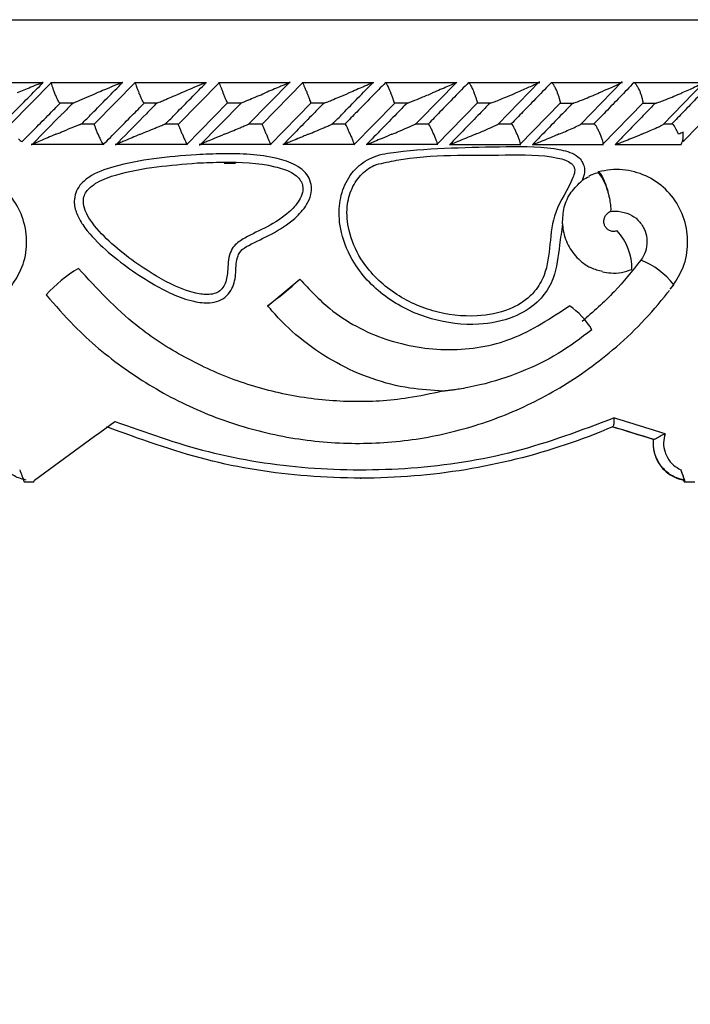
# Model space of a CAD drawing. Header units: millimetres. Extents: x 69 to 135, y 39 to 174.
# Tile 151 of 199: x 96.34 to 97.95, y 120.45 to 122.81. Entities that reach past the tile are written whole.
import ezdxf

# ---------------------------------------------------------------- set-up
doc = ezdxf.new("R2010")
doc.units = ezdxf.units.MM
doc.styles.add('SLDTEXTSTYLE0', font='TXT', dxfattribs={"width": 0.75})
doc.dimstyles.new('SLDDIMSTYLE0', dxfattribs={"dimtxt": 3.5, "dimasz": 3.302, "dimexe": 0, "dimexo": 0.0625, "dimgap": 0.875, "dimtad": 1, "dimdec": 0, "dimlfac": 20, "dimrnd": 1e-09, "dimzin": 12, "dimdsep": 46, "dimtxsty": 'SLDTEXTSTYLE0', "dimsah": 1, "dimcen": 0.09, "dimadec": 0, "dimazin": 3, "dimtfac": 1, "dimtdec": 0, "dimtofl": 0, "dimtmove": 0, "dimatfit": 3, "dimfxl": 0, "dimfrac": 2, "dimtolj": 1, "dimtzin": 12, "dimarcsym": 0})
doc.dimstyles.new('SLDDIMSTYLE1', dxfattribs={"dimtxt": 3.5, "dimasz": 3.302, "dimexe": 0, "dimexo": 0.0625, "dimgap": 0.875, "dimtad": 1, "dimdec": 0, "dimlfac": 20, "dimrnd": 1e-09, "dimzin": 12, "dimdsep": 46, "dimtxsty": 'SLDTEXTSTYLE0', "dimsah": 1, "dimcen": 0.09, "dimadec": 0, "dimazin": 3, "dimtfac": 1, "dimtdec": 0, "dimtmove": 0, "dimatfit": 0, "dimfxl": 0, "dimfrac": 2, "dimtolj": 1, "dimtzin": 12, "dimarcsym": 0})

# ---------------------------------------------------------------- blocks, each defined once
blk = doc.blocks.new('_D')
at = {"color": 7, "linetype": 'Continuous', "lineweight": 18}
for p, q in [((93.4827, 173.872), (135.2794, 173.872)), ((134.2794, 105.8002), (134.2794, 173.872)), ((90.7452, 105.8002), (135.2794, 105.8002))]:
    blk.add_line(p, q, dxfattribs=at)
for points in [[(134.2794, 173.872), (133.7714, 170.57), (134.7874, 170.57)], [(134.2794, 105.8002), (134.7874, 109.1022), (133.7714, 109.1022)]]:
    blk.add_solid(points, dxfattribs=at)
at = {"color": 7, "linetype": 'Continuous', "lineweight": 18, "insert": (129.7677, 135.8804), "char_height": 3.5, "attachment_point": 1, "rotation": 90, "style": 'SLDTEXTSTYLE0'}
blk.add_mtext('1361', dxfattribs=at)
blk = doc.blocks.new('_D_1')
at = {"color": 7, "linetype": 'Continuous', "lineweight": 18}
for p, q in [((92.2732, 128.1922), (124.4905, 128.1922)), ((123.4905, 128.1922), (123.4905, 105.8002)), ((90.7452, 105.8002), (124.4905, 105.8002))]:
    blk.add_line(p, q, dxfattribs=at)
for points in [[(123.4905, 128.1922), (122.9825, 124.8902), (123.9985, 124.8902)], [(123.4905, 105.8002), (123.9985, 109.1022), (122.9825, 109.1022)]]:
    blk.add_solid(points, dxfattribs=at)
at = {"color": 7, "linetype": 'Continuous', "lineweight": 18, "insert": (118.9788, 114.9028), "char_height": 3.5, "attachment_point": 1, "rotation": 90, "style": 'SLDTEXTSTYLE0'}
blk.add_mtext('448', dxfattribs=at)

msp = doc.modelspace()

# ---------------------------------------------------------------- linework, layer by layer
at = {"color": 1, "linetype": 'Continuous', "lineweight": 25}
msp.add_line((92.30313, 122.81225), (98.7069, 122.81225), dxfattribs=at)
at = {"color": 7, "linetype": 'Continuous', "lineweight": 25}
for p, q in [((96.39932, 122.66057), (96.22668, 122.66057)), ((96.41938, 122.66156), (96.32044, 122.56148)), ((96.59014, 122.66083), (96.41708, 122.66083)), ((96.62062, 122.6623), (96.52228, 122.56255)), ((96.79139, 122.66082), (96.61862, 122.66082)), ((96.82194, 122.66172), (96.72347, 122.56156)), ((96.99207, 122.66081), (96.81964, 122.66081)), ((96.89196, 122.56198), (96.9915, 122.66336)), ((97.02241, 122.66176), (96.92422, 122.56162)), ((97.19217, 122.66078), (97.02016, 122.66078)), ((97.39172, 122.66073), (97.22018, 122.66073)), ((97.30227, 122.57166), (97.39126, 122.66279)), ((97.59073, 122.66068), (97.4197, 122.66068)), ((97.4905, 122.56149), (97.59002, 122.66369)), ((97.78914, 122.66062), (97.61874, 122.66062)), ((97.68897, 122.5614), (97.78842, 122.66381)), ((97.98697, 122.66057), (97.81727, 122.66057)), ((97.88677, 122.56119), (97.98225, 122.65979)), ((96.43815, 122.61283), (96.47218, 122.61283)), ((96.63994, 122.61277), (96.67329, 122.61277)), ((96.74274, 122.51257), (96.84124, 122.61275)), ((96.87387, 122.61238), (96.77409, 122.51076)), ((96.84111, 122.61271), (96.87407, 122.61271)), ((96.94355, 122.51259), (97.04179, 122.61279)), ((97.04169, 122.61265), (97.07435, 122.61265)), ((97.14417, 122.51192), (97.24173, 122.61169)), ((97.24168, 122.61259), (97.2742, 122.61259)), ((97.34346, 122.51266), (97.4412, 122.61288)), ((97.44107, 122.61255), (97.47335, 122.61255)), ((97.54257, 122.51271), (97.64006, 122.61296)), ((97.63986, 122.61252), (97.67211, 122.61252)), ((97.74111, 122.51277), (97.83835, 122.61305)), ((97.83807, 122.6125), (97.87036, 122.6125)), ((97.9358, 122.52117), (98.02505, 122.61359)), ((96.43952, 122.58078), (96.37105, 122.51142)), ((96.52237, 122.56172), (96.48936, 122.56172)), ((96.72365, 122.5617), (96.69089, 122.5617)), ((96.92442, 122.56168), (96.89186, 122.56168)), ((97.12469, 122.56163), (97.09211, 122.56163)), ((97.32448, 122.56158), (97.2918, 122.56158)), ((97.29332, 122.5625), (97.30227, 122.57166)), ((97.52377, 122.56152), (97.49083, 122.56152)), ((97.72256, 122.56146), (97.68942, 122.56146)), ((97.90968, 122.5614), (97.88749, 122.5614)), ((96.37052, 122.51366), (96.54367, 122.51366)), ((96.54285, 122.51281), (96.54319, 122.51259)), ((96.57224, 122.5136), (96.74511, 122.5136)), ((96.57974, 122.51877), (96.57253, 122.51145)), ((96.77343, 122.51354), (96.94595, 122.51354)), ((96.97408, 122.51349), (97.14619, 122.51349)), ((97.17421, 122.51345), (97.34584, 122.51345)), ((97.37382, 122.51342), (97.5449, 122.51342)), ((97.57292, 122.5134), (97.74337, 122.5134)), ((97.77156, 122.5134), (97.93014, 122.5134)), ((96.83355, 122.4682), (96.86091, 122.46804)), ((97.73127, 122.44725), (97.72967, 122.44672)), ((97.90309, 122.16629), (97.91199, 122.17682)), ((97.91057, 122.17498), (97.91199, 122.17682)), ((97.8638, 121.80591), (97.86274, 121.80591)), ((97.8638, 121.80591), (97.86406, 121.80587)), ((97.15972, 121.71302), (97.16097, 121.71302)), ((96.3537, 121.70425), (96.37681, 121.70425)), ((96.37681, 121.70425), (96.37815, 121.70862)), ((97.93723, 121.70425), (97.93561, 121.70862)), ((97.93684, 121.70862), (97.93561, 121.70862)), ((97.93723, 121.70425), (97.93975, 121.70425)), ((97.93975, 121.70425), (97.96237, 121.70425))]:
    msp.add_line(p, q, dxfattribs=at)
at = {"color": 7, "linetype": 'Continuous', "lineweight": 25, "flags": 128}
for points in [[(97.9337, 122.52538), (97.93405, 122.52485), (97.93481, 122.52359), (97.93536, 122.52251), (97.9357, 122.5216), (97.93583, 122.52088), (97.93574, 122.52036), (97.93543, 122.52005), (97.93491, 122.51994)], [(97.72967, 122.44672), (97.73181, 122.44581), (97.7319, 122.44575)]]:
    msp.add_lwpolyline(points, dxfattribs=at)
at = {"color": 7, "linetype": 'Continuous', "lineweight": 25}
for centre, radius, start, end in [((97.88418, 122.53482), 0.0507, 335.00383, 8.48131), ((96.363, 122.54831), 0.03174, 224.00102, 243.3348), ((97.68051, 122.21676), 0.13097, 358.58514, 42.99833), ((96.66387, 121.91664), 0.34939, 121.05557, 137.48848), ((95.98973, 123.35866), 1.55471, 307.58593, 311.262), ((96.4065, 122.15308), 0.000385, 241.94539, 274.6226), ((96.93762, 122.12718), 0.000664, 284.73695, 307.36677), ((97.55355, 121.97079), 0.18959, 31.1557, 55.26301)]:
    msp.add_arc(centre, radius, start, end, dxfattribs=at)
at = {"color": 1, "linetype": 'Continuous', "lineweight": 25}
for centre, radius, start, end in [((97.62328, 122.3646), 0.13558, 14.77869, 36.7633), ((97.76456, 122.0623), 0.18668, 37.84009, 68.43502)]:
    msp.add_arc(centre, radius, start, end, dxfattribs=at)
at = {"color": 7, "linetype": 'Continuous', "lineweight": 25}
for centre, major_axis, ratio, start_param, end_param in [((96.87813, 122.15826), (4.57483, 3.75537), 0.0105383, 4.7167789, 4.7336734), ((96.87813, 122.04168), (4.57494, -1.38074), 0.0172108, 1.3526409, 1.3801978), ((96.87813, 122.28325), (4.57391, 3.36119), 0.0296727, 4.5810843, 4.6233878), ((96.87813, 122.02078), (4.53494, -1.37468), 0.0172736, 1.3571761, 1.379393), ((96.87233, 122.02255), (4.55494, -1.38074), 0.0172736, 1.3565511, 1.3786998), ((96.87813, 123.79962), (-4.42933, 12.23393), 0.0936153, 1.7065399, 1.7089399), ((96.87813, 123.79962), (-4.56819, 12.2406), 0.0203795, 4.5327592, 4.5351591)]:
    msp.add_ellipse(centre, major_axis=major_axis, ratio=ratio, start_param=start_param, end_param=end_param, dxfattribs=at)
for points, knots in [([(96.30143, 122.56259), (96.30955, 122.57083), (96.34208, 122.60387), (96.3747, 122.63687), (96.39917, 122.66163)], [0, 0, 0, 0, 0.2495602, 1, 1, 1, 1]), ([(96.39917, 122.66163), (96.39913, 122.66163), (96.39895, 122.66163), (96.39782, 122.66131), (96.39446, 122.66012), (96.38506, 122.65653), (96.3705, 122.65068), (96.353, 122.64351), (96.34207, 122.63897), (96.33659, 122.63667), (96.3365, 122.63663)], [0, 0, 0, 0, 0.0165139, 0.0607598, 0.1238671, 0.2335, 0.524915, 0.7588882, 0.9964271, 1, 1, 1, 1]), ([(96.41852, 122.66064), (96.41857, 122.66007), (96.41868, 122.65874), (96.4201, 122.65389), (96.42252, 122.64693), (96.42492, 122.64078), (96.42634, 122.63734), (96.42659, 122.63671), (96.42663, 122.63663)], [0, 0, 0, 0, 0.1774096, 0.409137, 0.6749749, 0.940996, 0.9922609, 1, 1, 1, 1]), ([(96.49181, 122.56259), (96.4999, 122.57079), (96.53248, 122.60378), (96.56508, 122.63681), (96.58958, 122.66163)], [0, 0, 0, 0, 0.24834951, 1, 1, 1, 1]), ([(96.58958, 122.66163), (96.58944, 122.66161), (96.58926, 122.66158), (96.58815, 122.6612), (96.58525, 122.66012), (96.57882, 122.65759), (96.56553, 122.65222), (96.54831, 122.64514), (96.53407, 122.63921), (96.528, 122.63667), (96.52792, 122.63663)], [0, 0, 0, 0, 0.043997, 0.0565459, 0.1182167, 0.2485834, 0.3779219, 0.7339273, 0.9964241, 1, 1, 1, 1]), ([(96.62008, 122.66059), (96.62009, 122.66049), (96.62012, 122.65998), (96.62121, 122.65672), (96.62332, 122.65092), (96.62609, 122.64386), (96.62815, 122.63883), (96.62904, 122.63671), (96.62907, 122.63663)], [0, 0, 0, 0, 0.0598144, 0.2870166, 0.5251589, 0.7996419, 0.9922761, 1, 1, 1, 1]), ([(96.69308, 122.56259), (96.70119, 122.57083), (96.73368, 122.60383), (96.76617, 122.63685), (96.79055, 122.66163)], [0, 0, 0, 0, 0.2496639, 1, 1, 1, 1]), ([(96.79055, 122.66163), (96.7905, 122.66162), (96.79039, 122.6616), (96.78933, 122.66119), (96.78632, 122.65999), (96.7803, 122.65753), (96.76743, 122.65222), (96.75044, 122.64515), (96.73619, 122.6392), (96.73017, 122.63667), (96.73008, 122.63663)], [0, 0, 0, 0, 0.033615, 0.0647217, 0.1259401, 0.2511342, 0.375464, 0.7356204, 0.9964165, 1, 1, 1, 1]), ([(96.82109, 122.66062), (96.82131, 122.66005), (96.82182, 122.65872), (96.82379, 122.65388), (96.82666, 122.64692), (96.82922, 122.64077), (96.83067, 122.63734), (96.83092, 122.63671), (96.83096, 122.63663)], [0, 0, 0, 0, 0.1755573, 0.407614, 0.6742358, 0.9410972, 0.9922796, 1, 1, 1, 1]), ([(96.99095, 122.66163), (96.99094, 122.66163), (96.99094, 122.66162), (96.98993, 122.66118), (96.98581, 122.65942), (96.9777, 122.65599), (96.95934, 122.64825), (96.94376, 122.64171), (96.93178, 122.63667), (96.9317, 122.63663)], [0, 0, 0, 0, 0.0233426, 0.0734366, 0.1346954, 0.3255393, 0.4727879, 0.9964159, 1, 1, 1, 1]), ([(97.02162, 122.66058), (97.02192, 122.66002), (97.02262, 122.6587), (97.02484, 122.65388), (97.02792, 122.64692), (97.03055, 122.64077), (97.032, 122.63734), (97.03226, 122.63671), (97.0323, 122.63663)], [0, 0, 0, 0, 0.1729465, 0.4057042, 0.6732125, 0.9409645, 0.9922478, 1, 1, 1, 1]), ([(97.09386, 122.56259), (97.10198, 122.57088), (97.13429, 122.60389), (97.16658, 122.6369), (97.19076, 122.66163)], [0, 0, 0, 0, 0.2510706, 1, 1, 1, 1]), ([(97.22068, 122.66163), (97.20927, 122.64996), (97.18623, 122.62639), (97.15394, 122.59337), (97.13306, 122.57203), (97.12382, 122.56259)], [0, 0, 0, 0, 0.353558, 0.7141009, 1, 1, 1, 1]), ([(97.19076, 122.66163), (97.19078, 122.66163), (97.19085, 122.66164), (97.19056, 122.66146), (97.18912, 122.66077), (97.18486, 122.65886), (97.17756, 122.65568), (97.16013, 122.64819), (97.14478, 122.64169), (97.13284, 122.63667), (97.13276, 122.63663)], [0, 0, 0, 0, 0.0130663, 0.0440488, 0.1002185, 0.1663685, 0.3297297, 0.4739287, 0.9964105, 1, 1, 1, 1]), ([(97.22068, 122.66163), (97.2207, 122.66163), (97.22093, 122.66161), (97.22178, 122.66058), (97.22388, 122.65683), (97.22682, 122.65087), (97.23001, 122.64386), (97.23216, 122.63883), (97.23305, 122.63671), (97.23308, 122.63663)], [0, 0, 0, 0, 0.0167865, 0.2071081, 0.3985493, 0.599346, 0.8310496, 0.9935, 1, 1, 1, 1]), ([(97.41989, 122.66163), (97.40852, 122.64997), (97.38556, 122.62641), (97.35335, 122.5934), (97.33251, 122.57205), (97.32328, 122.56259)], [0, 0, 0, 0, 0.3533426, 0.7136752, 1, 1, 1, 1]), ([(97.39, 122.66163), (97.39, 122.66163), (97.39016, 122.66165), (97.39, 122.66146), (97.38803, 122.66045), (97.38166, 122.65748), (97.36913, 122.65196), (97.35198, 122.64456), (97.33966, 122.63933), (97.33336, 122.63667), (97.33327, 122.63663)], [0, 0, 0, 0, 0.0028398, 0.0509787, 0.1103326, 0.2078129, 0.4531762, 0.7216423, 0.9964138, 1, 1, 1, 1]), ([(97.41989, 122.66163), (97.41992, 122.66163), (97.42027, 122.66161), (97.42135, 122.66059), (97.42375, 122.65683), (97.42693, 122.65088), (97.43023, 122.64386), (97.43241, 122.63883), (97.43329, 122.63671), (97.43333, 122.63663)], [0, 0, 0, 0, 0.0166446, 0.2070248, 0.3985374, 0.5993681, 0.8310259, 0.9934875, 1, 1, 1, 1]), ([(97.61859, 122.66163), (97.60728, 122.65), (97.58442, 122.6265), (97.5523, 122.59348), (97.53148, 122.57209), (97.52223, 122.56259)], [0, 0, 0, 0, 0.352473, 0.7122416, 1, 1, 1, 1]), ([(97.58865, 122.66163), (97.58875, 122.66161), (97.58895, 122.66157), (97.58791, 122.66091), (97.58444, 122.65913), (97.57265, 122.65365), (97.55457, 122.64573), (97.53925, 122.63918), (97.53332, 122.63667), (97.53324, 122.63663)], [0, 0, 0, 0, 0.03884875, 0.08482394, 0.16293997, 0.31269762, 0.73690923, 0.99641843, 1, 1, 1, 1]), ([(97.61859, 122.66163), (97.61889, 122.66154), (97.61967, 122.66131), (97.62173, 122.6589), (97.62484, 122.65394), (97.62851, 122.64691), (97.63129, 122.64078), (97.63273, 122.63734), (97.63299, 122.63671), (97.63302, 122.63663)], [0, 0, 0, 0, 0.1155648, 0.3057806, 0.5012291, 0.7256842, 0.9503462, 0.9934871, 1, 1, 1, 1]), ([(97.81677, 122.66163), (97.80552, 122.65003), (97.78279, 122.62659), (97.75075, 122.59358), (97.72995, 122.57216), (97.72066, 122.56259)], [0, 0, 0, 0, 0.3515745, 0.7104391, 1, 1, 1, 1]), ([(97.78672, 122.66163), (97.78684, 122.66162), (97.78713, 122.66161), (97.78664, 122.66113), (97.78413, 122.65969), (97.77512, 122.65525), (97.75736, 122.64726), (97.74125, 122.64028), (97.73274, 122.63667), (97.73266, 122.63663)], [0, 0, 0, 0, 0.0273996, 0.0721364, 0.141884, 0.2690854, 0.6203369, 0.9964107, 1, 1, 1, 1]), ([(97.81677, 122.66163), (97.81714, 122.66155), (97.81809, 122.66131), (97.82042, 122.6589), (97.82378, 122.65395), (97.82762, 122.64691), (97.83043, 122.64078), (97.83187, 122.63734), (97.83213, 122.63671), (97.83216, 122.63663)], [0, 0, 0, 0, 0.1153341, 0.3056695, 0.5012679, 0.7256572, 0.9502374, 0.9934807, 1, 1, 1, 1]), ([(98.00326, 122.66163), (97.99209, 122.65003), (97.96942, 122.62649), (97.93751, 122.59347), (97.91675, 122.57207), (97.90756, 122.56259)], [0, 0, 0, 0, 0.3511484, 0.7127287, 1, 1, 1, 1]), ([(97.98218, 122.65985), (97.98102, 122.65921), (97.97605, 122.65648), (97.96341, 122.65064), (97.9475, 122.64352), (97.93698, 122.63897), (97.9316, 122.63667), (97.93152, 122.63663)], [0, 0, 0, 0, 0.1030353, 0.444049, 0.717842, 0.9958196, 1, 1, 1, 1]), ([(96.43816, 122.61301), (96.43781, 122.61348), (96.43689, 122.61472), (96.4344, 122.6194), (96.43106, 122.62634), (96.42836, 122.63249), (96.42692, 122.63593), (96.42666, 122.63655), (96.42663, 122.63663)], [0, 0, 0, 0, 0.1489443, 0.3888494, 0.663887, 0.9391433, 0.9920032, 1, 1, 1, 1]), ([(96.47218, 122.61276), (96.47279, 122.61305), (96.47523, 122.61421), (96.48576, 122.61883), (96.5038, 122.62654), (96.51968, 122.6332), (96.52784, 122.6366), (96.52792, 122.63663)], [0, 0, 0, 0, 0.0550157, 0.2192197, 0.599092, 0.9959846, 1, 1, 1, 1]), ([(96.63994, 122.61294), (96.63964, 122.61343), (96.63889, 122.61469), (96.63662, 122.6194), (96.63346, 122.62634), (96.63081, 122.63249), (96.62937, 122.63593), (96.62911, 122.63655), (96.62907, 122.63663)], [0, 0, 0, 0, 0.154402, 0.3926208, 0.6660643, 0.9396755, 0.9920647, 1, 1, 1, 1]), ([(96.67123, 122.61163), (96.67128, 122.61167), (96.6714, 122.61177), (96.6735, 122.61273), (96.67911, 122.61517), (96.69592, 122.62234), (96.71426, 122.63003), (96.7282, 122.63585), (96.73, 122.6366), (96.73008, 122.63663)], [0, 0, 0, 0, 0.0427718, 0.1003858, 0.1938215, 0.3860624, 0.920543, 0.9964059, 1, 1, 1, 1]), ([(96.84111, 122.61287), (96.84088, 122.61338), (96.8403, 122.61466), (96.83825, 122.6194), (96.83529, 122.62634), (96.8327, 122.6325), (96.83125, 122.63593), (96.83099, 122.63655), (96.83096, 122.63663)], [0, 0, 0, 0, 0.1597158, 0.3963056, 0.6681506, 0.9401445, 0.9921234, 1, 1, 1, 1]), ([(96.87184, 122.61163), (96.87194, 122.61167), (96.87217, 122.61177), (96.87446, 122.61273), (96.88033, 122.61518), (96.89752, 122.62237), (96.91593, 122.63005), (96.92983, 122.63585), (96.93161, 122.6366), (96.9317, 122.63663)], [0, 0, 0, 0, 0.0429612, 0.1007609, 0.1945207, 0.3871967, 0.9215837, 0.9964002, 1, 1, 1, 1]), ([(97.04169, 122.6128), (97.04153, 122.61333), (97.04113, 122.61462), (97.03932, 122.6194), (97.03656, 122.62635), (97.03403, 122.6325), (97.03259, 122.63593), (97.03233, 122.63655), (97.0323, 122.63663)], [0, 0, 0, 0, 0.1648329, 0.3999714, 0.6701773, 0.9405617, 0.9921719, 1, 1, 1, 1]), ([(97.07194, 122.61163), (97.07208, 122.61167), (97.07242, 122.61177), (97.07489, 122.61273), (97.08097, 122.61517), (97.0927, 122.61998), (97.11067, 122.62741), (97.12471, 122.63326), (97.13268, 122.6366), (97.13276, 122.63663)], [0, 0, 0, 0, 0.042751, 0.1004727, 0.1939515, 0.3857739, 0.6486547, 0.9964085, 1, 1, 1, 1]), ([(97.24167, 122.61273), (97.24159, 122.61328), (97.24138, 122.61459), (97.23982, 122.6194), (97.23727, 122.62635), (97.23481, 122.6325), (97.23338, 122.63593), (97.23312, 122.63655), (97.23308, 122.63663)], [0, 0, 0, 0, 0.1698547, 0.4035822, 0.672139, 0.9409296, 0.9922153, 1, 1, 1, 1]), ([(97.2742, 122.61252), (97.27508, 122.61285), (97.27812, 122.61399), (97.28926, 122.61842), (97.30821, 122.62617), (97.32446, 122.63293), (97.33319, 122.6366), (97.33327, 122.63663)], [0, 0, 0, 0, 0.06335996, 0.21876337, 0.57403739, 0.99603808, 1, 1, 1, 1]), ([(97.44103, 122.61304), (97.44102, 122.61351), (97.441, 122.61474), (97.43974, 122.61941), (97.43742, 122.62634), (97.43503, 122.6325), (97.43362, 122.63593), (97.43336, 122.63655), (97.43333, 122.63663)], [0, 0, 0, 0, 0.1466898, 0.3869718, 0.6630057, 0.9392452, 0.9919979, 1, 1, 1, 1]), ([(97.47336, 122.61245), (97.4735, 122.6125), (97.47487, 122.61295), (97.48095, 122.61526), (97.49277, 122.61991), (97.51119, 122.62741), (97.52523, 122.63325), (97.53316, 122.6366), (97.53324, 122.63663)], [0, 0, 0, 0, 0.0118299, 0.1141815, 0.324282, 0.6128345, 0.9960501, 1, 1, 1, 1]), ([(97.63988, 122.61312), (97.63993, 122.61357), (97.64009, 122.61478), (97.63909, 122.61941), (97.637, 122.62634), (97.6347, 122.63249), (97.63331, 122.63593), (97.63305, 122.63655), (97.63302, 122.63663)], [0, 0, 0, 0, 0.1402806, 0.3824231, 0.6604887, 0.9387083, 0.9919292, 1, 1, 1, 1]), ([(97.66918, 122.61163), (97.66947, 122.61168), (97.67013, 122.61177), (97.67317, 122.61274), (97.68, 122.61521), (97.69862, 122.62245), (97.71725, 122.63015), (97.73097, 122.63591), (97.73258, 122.6366), (97.73266, 122.63663)], [0, 0, 0, 0, 0.0432828, 0.1010216, 0.1950062, 0.3888587, 0.9279878, 0.9964144, 1, 1, 1, 1]), ([(97.83816, 122.61322), (97.83828, 122.61364), (97.8386, 122.61483), (97.83787, 122.61941), (97.83602, 122.62633), (97.83381, 122.63249), (97.83245, 122.63593), (97.83219, 122.63655), (97.83216, 122.63663)], [0, 0, 0, 0, 0.1323355, 0.3768712, 0.6573481, 0.9380151, 0.9918446, 1, 1, 1, 1]), ([(97.86723, 122.61163), (97.86756, 122.61167), (97.86832, 122.61177), (97.8715, 122.61273), (97.87849, 122.61517), (97.8973, 122.62238), (97.916, 122.63005), (97.92973, 122.63587), (97.93144, 122.6366), (97.93152, 122.63663)], [0, 0, 0, 0, 0.0427935, 0.1000637, 0.1932379, 0.385511, 0.9231068, 0.996408, 1, 1, 1, 1]), ([(96.34875, 122.51994), (96.36044, 122.53175), (96.38393, 122.55549), (96.41416, 122.58606), (96.43271, 122.60482), (96.43944, 122.61163)], [0, 0, 0, 0, 0.3866251, 0.7772696, 1, 1, 1, 1]), ([(96.4701, 122.61163), (96.46195, 122.60338), (96.4518, 122.59309), (96.44165, 122.58281), (96.43964, 122.58077)], [0, 0, 0, 0, 0.8016329, 1, 1, 1, 1]), ([(96.54319, 122.51259), (96.55464, 122.5242), (96.57779, 122.54765), (96.61035, 122.58067), (96.63145, 122.60208), (96.64086, 122.61163)], [0, 0, 0, 0, 0.35178895, 0.71086823, 1, 1, 1, 1]), ([(96.67123, 122.61163), (96.66308, 122.60336), (96.63261, 122.5724), (96.60213, 122.54146), (96.5798, 122.51878)], [0, 0, 0, 0, 0.2671609, 1, 1, 1, 1]), ([(97.07194, 122.61163), (97.06382, 122.60334), (97.03149, 122.57033), (96.99913, 122.53731), (96.9749, 122.51259)], [0, 0, 0, 0, 0.2511589, 1, 1, 1, 1]), ([(97.27153, 122.61163), (97.26344, 122.60335), (97.23119, 122.57034), (97.19891, 122.53732), (97.17473, 122.51259)], [0, 0, 0, 0, 0.2510097, 1, 1, 1, 1]), ([(97.47061, 122.61163), (97.46256, 122.60337), (97.43041, 122.57037), (97.3982, 122.53735), (97.37405, 122.51259)], [0, 0, 0, 0, 0.2502483, 1, 1, 1, 1]), ([(97.66918, 122.61163), (97.66118, 122.6034), (97.62912, 122.57041), (97.59698, 122.53738), (97.57286, 122.51259)], [0, 0, 0, 0, 0.2493384, 1, 1, 1, 1]), ([(97.86723, 122.61163), (97.8593, 122.60345), (97.82732, 122.57046), (97.79526, 122.53743), (97.77116, 122.51259)], [0, 0, 0, 0, 0.2479533, 1, 1, 1, 1]), ([(96.42961, 122.53759), (96.42969, 122.53763), (96.43571, 122.54012), (96.45007, 122.54608), (96.46751, 122.5532), (96.48077, 122.55849), (96.48679, 122.56086), (96.48894, 122.56163), (96.48936, 122.56178)], [0, 0, 0, 0, 0.0039279, 0.28947, 0.6885695, 0.8270378, 0.9665321, 1, 1, 1, 1]), ([(96.53089, 122.53759), (96.53086, 122.53767), (96.52959, 122.54073), (96.52713, 122.54684), (96.52428, 122.55455), (96.52257, 122.55982), (96.52243, 122.56103), (96.52237, 122.56148)], [0, 0, 0, 0, 0.0077322, 0.2891322, 0.5709448, 0.840305, 1, 1, 1, 1]), ([(96.63204, 122.53759), (96.63212, 122.53762), (96.64407, 122.54262), (96.6598, 122.54912), (96.67864, 122.55685), (96.68716, 122.56032), (96.69165, 122.56209), (96.69286, 122.56254), (96.69302, 122.56258), (96.69308, 122.56259)], [0, 0, 0, 0, 0.0035943, 0.5254171, 0.6760964, 0.8677056, 0.9304019, 0.9766858, 1, 1, 1, 1]), ([(96.73305, 122.53759), (96.73302, 122.53767), (96.73173, 122.54073), (96.72921, 122.54684), (96.72613, 122.55456), (96.72413, 122.55981), (96.72378, 122.56101), (96.72365, 122.56146)], [0, 0, 0, 0, 0.0077283, 0.2898374, 0.5723697, 0.842295, 1, 1, 1, 1]), ([(96.83392, 122.53759), (96.834, 122.53762), (96.84588, 122.54259), (96.86137, 122.54904), (96.87929, 122.55653), (96.88704, 122.55977), (96.89167, 122.56171), (96.89328, 122.56239), (96.89372, 122.56258), (96.89375, 122.56259), (96.89376, 122.56259)], [0, 0, 0, 0, 0.00359594, 0.52269482, 0.67043639, 0.83687794, 0.90435849, 0.96051842, 0.98703708, 1, 1, 1, 1]), ([(96.93465, 122.53759), (96.93462, 122.53767), (96.93333, 122.54073), (96.93075, 122.54684), (96.92745, 122.55456), (96.92518, 122.5598), (96.92462, 122.56099), (96.92442, 122.56142)], [0, 0, 0, 0, 0.0077521, 0.2909166, 0.574472, 0.8453808, 1, 1, 1, 1]), ([(97.03525, 122.53759), (97.03533, 122.53762), (97.04716, 122.54258), (97.06245, 122.54899), (97.07999, 122.55646), (97.08748, 122.55968), (97.09208, 122.56171), (97.0937, 122.56246), (97.09389, 122.56259), (97.09386, 122.56259), (97.09386, 122.56259)], [0, 0, 0, 0, 0.0035924, 0.5215412, 0.6668432, 0.8334516, 0.9000044, 0.9672406, 0.997293, 1, 1, 1, 1]), ([(97.13571, 122.53759), (97.13567, 122.53767), (97.13439, 122.54073), (97.13176, 122.54685), (97.12825, 122.55456), (97.12572, 122.55977), (97.12496, 122.56095), (97.12469, 122.56138)], [0, 0, 0, 0, 0.0077901, 0.2923386, 0.5773086, 0.8495003, 1, 1, 1, 1]), ([(97.23603, 122.53759), (97.23611, 122.53762), (97.24202, 122.54011), (97.25627, 122.54611), (97.27269, 122.55313), (97.28512, 122.55859), (97.29053, 122.56104), (97.29327, 122.56239), (97.29335, 122.56252), (97.29339, 122.56259)], [0, 0, 0, 0, 0.00358823, 0.2607977, 0.63411484, 0.74746459, 0.89140582, 0.94548078, 1, 1, 1, 1]), ([(97.33622, 122.53759), (97.33618, 122.53767), (97.33491, 122.54074), (97.33223, 122.54684), (97.32852, 122.55456), (97.32575, 122.55974), (97.3248, 122.56091), (97.32448, 122.56132)], [0, 0, 0, 0, 0.0078313, 0.2940712, 0.5806755, 0.8545552, 1, 1, 1, 1]), ([(97.43627, 122.53759), (97.43635, 122.53762), (97.44088, 122.53953), (97.44986, 122.54333), (97.4655, 122.55004), (97.47898, 122.55598), (97.48817, 122.56019), (97.49012, 122.56121), (97.49055, 122.56144)], [0, 0, 0, 0, 0.00401835, 0.225065, 0.44835104, 0.8006622, 0.95519666, 1, 1, 1, 1]), ([(97.53618, 122.53759), (97.53614, 122.53767), (97.53487, 122.54073), (97.53217, 122.54685), (97.52828, 122.55455), (97.52527, 122.5597), (97.52414, 122.56086), (97.52376, 122.56126)], [0, 0, 0, 0, 0.007889, 0.295803, 0.584117, 0.8595708, 1, 1, 1, 1]), ([(97.63595, 122.53759), (97.63603, 122.53762), (97.64155, 122.53995), (97.65247, 122.54462), (97.66868, 122.55169), (97.68087, 122.55724), (97.68777, 122.56055), (97.68894, 122.56125), (97.68906, 122.56132)], [0, 0, 0, 0, 0.004054, 0.2772187, 0.5559659, 0.8517487, 0.9855615, 1, 1, 1, 1]), ([(97.73559, 122.53759), (97.73555, 122.53767), (97.73429, 122.54073), (97.73157, 122.54684), (97.72751, 122.55454), (97.72428, 122.55966), (97.72298, 122.56082), (97.72255, 122.5612)], [0, 0, 0, 0, 0.0079467, 0.2974377, 0.5873739, 0.864423, 1, 1, 1, 1]), ([(97.83508, 122.53759), (97.83516, 122.53762), (97.84204, 122.54054), (97.85454, 122.54593), (97.87064, 122.55314), (97.88178, 122.55834), (97.88571, 122.5605), (97.88684, 122.56113)], [0, 0, 0, 0, 0.0040981, 0.3516306, 0.6454279, 0.8973288, 1, 1, 1, 1]), ([(97.92335, 122.53759), (97.92331, 122.53767), (97.92227, 122.54004), (97.92007, 122.54537), (97.9163, 122.55256), (97.9127, 122.55811), (97.91046, 122.56107), (97.90969, 122.56146), (97.90968, 122.56147)], [0, 0, 0, 0, 0.0080115, 0.2339919, 0.515643, 0.7604516, 0.9979154, 1, 1, 1, 1]), ([(96.42961, 122.53759), (96.42952, 122.53756), (96.42752, 122.53672), (96.41343, 122.53082), (96.39519, 122.52306), (96.37914, 122.516), (96.374, 122.51361), (96.37227, 122.51273), (96.37218, 122.51257), (96.37233, 122.51259), (96.37233, 122.51259)], [0, 0, 0, 0, 0.0035767, 0.0880177, 0.6204483, 0.8069758, 0.8977695, 0.9540817, 0.9995955, 1, 1, 1, 1]), ([(96.53089, 122.53759), (96.53093, 122.53751), (96.5322, 122.53445), (96.53484, 122.52833), (96.5384, 122.52064), (96.54099, 122.51552), (96.5418, 122.51437), (96.54206, 122.514)], [0, 0, 0, 0, 0.00796313, 0.29793343, 0.58828799, 0.8656647, 1, 1, 1, 1]), ([(96.63204, 122.53759), (96.63196, 122.53756), (96.62991, 122.5367), (96.61581, 122.53079), (96.59749, 122.52305), (96.58108, 122.51599), (96.57575, 122.51363), (96.57374, 122.51269), (96.57372, 122.51262), (96.57371, 122.51259)], [0, 0, 0, 0, 0.0035832, 0.0901554, 0.6202534, 0.8066243, 0.8975779, 0.954137, 1, 1, 1, 1]), ([(96.73305, 122.53759), (96.73309, 122.53751), (96.73436, 122.53444), (96.73697, 122.52833), (96.74034, 122.52063), (96.74269, 122.51548), (96.74331, 122.51433), (96.74352, 122.51394)], [0, 0, 0, 0, 0.0078978, 0.296275, 0.5850962, 0.8608647, 1, 1, 1, 1]), ([(96.83392, 122.53759), (96.83384, 122.53756), (96.82557, 122.5341), (96.81136, 122.52812), (96.79359, 122.52065), (96.78246, 122.51596), (96.77693, 122.51362), (96.77475, 122.51269), (96.77462, 122.51262), (96.77456, 122.51259)], [0, 0, 0, 0, 0.0035848, 0.3626778, 0.6223726, 0.8074158, 0.8980208, 0.9545384, 1, 1, 1, 1]), ([(96.93465, 122.53759), (96.93469, 122.53751), (96.93597, 122.53445), (96.93853, 122.52833), (96.9417, 122.52062), (96.9438, 122.51545), (96.94423, 122.51428), (96.94438, 122.51388)], [0, 0, 0, 0, 0.0078568, 0.2945985, 0.5817472, 0.8559078, 1, 1, 1, 1]), ([(97.03525, 122.53759), (97.03517, 122.53756), (97.03096, 122.53579), (97.02266, 122.5323), (97.00859, 122.52642), (96.99467, 122.52062), (96.98335, 122.51595), (96.9776, 122.51361), (96.97525, 122.51269), (96.97501, 122.51262), (96.9749, 122.51259)], [0, 0, 0, 0, 0.0035901, 0.1847839, 0.364583, 0.623222, 0.8077192, 0.8982065, 0.9547305, 1, 1, 1, 1]), ([(97.13571, 122.53759), (97.13574, 122.53751), (97.13703, 122.53445), (97.13951, 122.52836), (97.14254, 122.52052), (97.14445, 122.51499), (97.14499, 122.51279), (97.14484, 122.51263), (97.1448, 122.51259)], [0, 0, 0, 0, 0.006506, 0.244572, 0.4830175, 0.7105944, 0.9198122, 1, 1, 1, 1]), ([(97.23603, 122.53759), (97.23595, 122.53756), (97.22802, 122.53422), (97.21396, 122.52833), (97.19589, 122.52087), (97.18407, 122.51608), (97.17785, 122.51364), (97.17534, 122.51273), (97.17478, 122.51258), (97.17474, 122.51259), (97.17473, 122.51259)], [0, 0, 0, 0, 0.0035926, 0.3495371, 0.6143688, 0.803755, 0.8960031, 0.9531766, 0.9992344, 1, 1, 1, 1]), ([(97.33622, 122.53759), (97.33625, 122.53751), (97.33754, 122.53445), (97.33997, 122.52833), (97.34271, 122.52061), (97.34428, 122.51539), (97.3443, 122.5142), (97.34431, 122.51377)], [0, 0, 0, 0, 0.00777009, 0.2914813, 0.57559268, 0.84687244, 1, 1, 1, 1]), ([(97.43627, 122.53759), (97.43618, 122.53756), (97.43435, 122.53678), (97.42042, 122.53091), (97.40181, 122.52318), (97.3839, 122.51605), (97.3775, 122.51364), (97.3748, 122.51272), (97.37417, 122.51258), (97.37406, 122.51259), (97.37405, 122.51259)], [0, 0, 0, 0, 0.0035878, 0.0815032, 0.6158242, 0.8044411, 0.8963995, 0.9534413, 0.999514, 1, 1, 1, 1]), ([(97.53618, 122.53759), (97.53621, 122.53751), (97.53748, 122.53444), (97.53985, 122.52833), (97.54236, 122.52061), (97.54364, 122.51537), (97.54346, 122.51417), (97.54339, 122.51374)], [0, 0, 0, 0, 0.0077437, 0.2904255, 0.5735156, 0.8438421, 1, 1, 1, 1]), ([(97.63595, 122.53759), (97.63587, 122.53756), (97.6339, 122.53672), (97.61994, 122.53083), (97.60123, 122.52308), (97.58318, 122.51601), (97.57658, 122.51362), (97.5738, 122.51271), (97.57296, 122.51259), (97.57286, 122.51259), (97.57286, 122.51259)], [0, 0, 0, 0, 0.0035848, 0.0877947, 0.619062, 0.8060508, 0.8972682, 0.9539873, 0.9998789, 1, 1, 1, 1]), ([(97.73559, 122.53759), (97.73562, 122.53751), (97.73687, 122.53445), (97.73917, 122.52834), (97.74144, 122.52062), (97.74242, 122.51536), (97.74203, 122.51416), (97.74188, 122.51372)], [0, 0, 0, 0, 0.0077444, 0.2897312, 0.5720758, 0.8418233, 1, 1, 1, 1]), ([(97.83508, 122.53759), (97.835, 122.53756), (97.82696, 122.53412), (97.81275, 122.52818), (97.79422, 122.5207), (97.78196, 122.51599), (97.77521, 122.51362), (97.77221, 122.51271), (97.77137, 122.51259), (97.77116, 122.51259), (97.77116, 122.51259)], [0, 0, 0, 0, 0.00357098, 0.35916241, 0.62135774, 0.80734683, 0.89795678, 0.95425102, 0.99983702, 1, 1, 1, 1]), ([(97.93433, 122.5423), (97.93079, 122.5407), (97.92718, 122.53907), (97.92343, 122.53762), (97.92335, 122.53759)], [0, 0, 0, 0, 0.9783185, 1, 1, 1, 1]), ([(96.76673, 122.48865), (96.78784, 122.48952), (96.85239, 122.49216), (96.93366, 122.48882), (96.99894, 122.4684), (97.02472, 122.45054), (97.03833, 122.43262), (97.0439, 122.41279), (97.042, 122.39051), (97.02968, 122.36298), (96.99807, 122.32883), (96.94913, 122.29777), (96.90309, 122.27767), (96.87419, 122.26093), (96.86139, 122.23802), (96.86281, 122.2064), (96.85655, 122.17219), (96.84005, 122.14871), (96.82074, 122.13695), (96.7934, 122.13158), (96.7364, 122.13925), (96.64752, 122.18383), (96.55862, 122.24769), (96.5007, 122.30806), (96.47848, 122.34679), (96.47211, 122.3738), (96.47623, 122.39772), (96.48791, 122.41812), (96.51752, 122.4431), (96.57881, 122.46473), (96.66594, 122.48064), (96.73267, 122.48595), (96.76673, 122.48865)], [0, 0, 0, 0, 0.0431558, 0.1319807, 0.1642994, 0.1810662, 0.1951838, 0.2093571, 0.2220218, 0.2400837, 0.2698017, 0.3156675, 0.3568955, 0.3736737, 0.3815957, 0.4091122, 0.4362742, 0.4511754, 0.4662246, 0.481189, 0.5072263, 0.5818166, 0.6810473, 0.7305637, 0.751055, 0.7717557, 0.7856651, 0.7995841, 0.8188934, 0.8634737, 0.9303226, 1, 1, 1, 1]), ([(97.64528, 122.32304), (97.6428, 122.3061), (97.63641, 122.26253), (97.63051, 122.20036), (97.60467, 122.15605), (97.57335, 122.1231), (97.52335, 122.0933), (97.43476, 122.07659), (97.32868, 122.08956), (97.22228, 122.13903), (97.14736, 122.21518), (97.11216, 122.29608), (97.10639, 122.3622), (97.12014, 122.41744), (97.14965, 122.45969), (97.19415, 122.48811), (97.31686, 122.50511), (97.46577, 122.50701), (97.60629, 122.50955), (97.66305, 122.4949), (97.68077, 122.48585), (97.69246, 122.4731), (97.69777, 122.45979), (97.69842, 122.44358), (97.69472, 122.43302), (97.6925, 122.42669)], [0, 0, 0, 0, 0.0330519, 0.0850247, 0.1182274, 0.1295689, 0.1729851, 0.2282613, 0.3019743, 0.376413, 0.4509846, 0.5022605, 0.5433788, 0.5765269, 0.6099051, 0.6401977, 0.6753671, 0.8459882, 0.9313247, 0.9456895, 0.960158, 0.9693782, 0.978629, 0.987196, 1, 1, 1, 1]), ([(97.19885, 122.46507), (97.19833, 122.46486), (97.18562, 122.45978), (97.16177, 122.44387), (97.13736, 122.40808), (97.12563, 122.36022), (97.13093, 122.30077), (97.16322, 122.22647), (97.2328, 122.15556), (97.33228, 122.10916), (97.43127, 122.09694), (97.51273, 122.11218), (97.55781, 122.13898), (97.58524, 122.16795), (97.6082, 122.2082), (97.61511, 122.27456), (97.62323, 122.35794), (97.6616, 122.40864), (97.67455, 122.4453), (97.67436, 122.45532), (97.67154, 122.46244), (97.66441, 122.47004), (97.65146, 122.47637), (97.59949, 122.48972), (97.46297, 122.48559), (97.31626, 122.49115), (97.21486, 122.46863), (97.19885, 122.46507)], [0, 0, 0, 0, 0.00108342, 0.02666345, 0.05421987, 0.08343138, 0.12073724, 0.16823884, 0.23825636, 0.30879598, 0.37861032, 0.42999397, 0.46890603, 0.47884525, 0.5079973, 0.55701903, 0.60730302, 0.66769875, 0.67738034, 0.68214021, 0.68681789, 0.69199672, 0.70240227, 0.71482921, 0.79782528, 0.96807429, 1, 1, 1, 1]), ([(96.76838, 122.46869), (96.73606, 122.46611), (96.67113, 122.46092), (96.59042, 122.44655), (96.54042, 122.42927), (96.51732, 122.41529), (96.50568, 122.4056), (96.49716, 122.391), (96.49429, 122.37395), (96.49953, 122.35319), (96.51907, 122.3194), (96.57382, 122.26244), (96.65825, 122.20158), (96.74161, 122.15922), (96.79227, 122.15188), (96.81308, 122.15575), (96.8263, 122.16371), (96.83827, 122.18117), (96.84278, 122.2125), (96.8425, 122.24555), (96.8587, 122.27424), (96.8909, 122.29452), (96.93804, 122.31462), (96.98377, 122.34374), (97.01155, 122.37343), (97.0215, 122.39511), (97.02294, 122.41062), (97.01924, 122.4238), (97.00957, 122.43632), (96.98861, 122.4506), (96.92853, 122.46904), (96.85139, 122.47209), (96.78903, 122.46954), (96.76838, 122.46869)], [0, 0, 0, 0, 0.0725174, 0.1457022, 0.1834513, 0.1899062, 0.2063392, 0.2168637, 0.2271604, 0.2442011, 0.2634494, 0.3142173, 0.4194076, 0.49635, 0.5203313, 0.5322575, 0.5430435, 0.5539599, 0.578404, 0.6123573, 0.6263699, 0.649984, 0.6952392, 0.7418968, 0.7699315, 0.7849507, 0.7942862, 0.8042276, 0.814771, 0.829002, 0.8602542, 0.9536978, 1, 1, 1, 1]), ([(96.32393, 122.17498), (96.33299, 122.18925), (96.35244, 122.21992), (96.36252, 122.27591), (96.35417, 122.33406), (96.3269, 122.38595), (96.28437, 122.42741), (96.24792, 122.44077), (96.22961, 122.44748)], [0, 0, 0, 0, 0.14840556, 0.31875237, 0.48839886, 0.65786185, 0.82824316, 1, 1, 1, 1]), ([(97.73191, 122.44574), (97.72616, 122.44432), (97.71793, 122.4423), (97.71063, 122.43815), (97.70842, 122.4369)], [0, 0, 0, 0, 0.6979391, 1, 1, 1, 1]), ([(97.91057, 122.17498), (97.91946, 122.18925), (97.93853, 122.21992), (97.94839, 122.27593), (97.9402, 122.334), (97.91356, 122.38617), (97.8715, 122.4266), (97.81844, 122.45058), (97.76939, 122.45531), (97.74089, 122.44928), (97.73127, 122.44725)], [0, 0, 0, 0, 0.1177007, 0.2528017, 0.3873472, 0.5217481, 0.6568759, 0.7930964, 0.9301938, 1, 1, 1, 1]), ([(97.73127, 122.44725), (97.73194, 122.44707), (97.73376, 122.44657), (97.73786, 122.44133), (97.74333, 122.43076), (97.749, 122.41658), (97.75262, 122.40538), (97.75426, 122.39959), (97.75438, 122.39918)], [0, 0, 0, 0, 0.1250207, 0.3395954, 0.5543001, 0.7690699, 0.983836, 1, 1, 1, 1]), ([(97.64528, 122.32304), (97.64585, 122.33634), (97.64698, 122.36294), (97.66378, 122.39984), (97.68301, 122.41782), (97.6925, 122.42669)], [0, 0, 0, 0, 0.3361495, 0.6721238, 1, 1, 1, 1]), ([(97.70906, 122.4357), (97.70348, 122.43328), (97.69766, 122.43076), (97.69271, 122.42685), (97.6925, 122.42669)], [0, 0, 0, 0, 0.958639, 1, 1, 1, 1]), ([(97.76059, 122.35299), (97.76074, 122.35312), (97.76173, 122.35395), (97.76187, 122.36034), (97.76073, 122.37191), (97.75803, 122.38539), (97.75562, 122.39477), (97.75449, 122.39879), (97.75438, 122.39918)], [0, 0, 0, 0, 0.04563835, 0.29976666, 0.55449356, 0.80962528, 0.98143571, 1, 1, 1, 1]), ([(97.76012, 122.30622), (97.75884, 122.30661), (97.7551, 122.30775), (97.75008, 122.31223), (97.74584, 122.3189), (97.74402, 122.32682), (97.7448, 122.33511), (97.74825, 122.34299), (97.75415, 122.34989), (97.75958, 122.3527), (97.76236, 122.35414)], [0, 0, 0, 0, 0.0672573, 0.1966742, 0.3251643, 0.4537139, 0.5837831, 0.7170737, 0.8551193, 1, 1, 1, 1]), ([(97.76066, 122.35256), (97.76319, 122.35275), (97.76928, 122.35321), (97.77536, 122.35299), (97.77893, 122.35286)], [0, 0, 0, 0, 0.414104, 1, 1, 1, 1]), ([(97.77878, 122.35282), (97.78814, 122.35129), (97.80563, 122.34842), (97.82735, 122.3325), (97.8419, 122.31209), (97.84881, 122.28749), (97.84722, 122.26287), (97.84002, 122.24557), (97.83438, 122.2376), (97.83318, 122.23591)], [0, 0, 0, 0, 0.1807123, 0.3381314, 0.5025959, 0.6511602, 0.8137175, 0.9604716, 1, 1, 1, 1]), ([(97.64528, 122.32304), (97.64542, 122.32093), (97.6464, 122.305), (97.65442, 122.27552), (97.67813, 122.24104), (97.70843, 122.21702), (97.73148, 122.21137), (97.74116, 122.209)], [0, 0, 0, 0, 0.039423, 0.2968867, 0.5545227, 0.8128831, 1, 1, 1, 1]), ([(97.7763, 122.30608), (97.77364, 122.30545), (97.76833, 122.30417), (97.76244, 122.30455), (97.75997, 122.3059), (97.75992, 122.30593)], [0, 0, 0, 0, 0.4953473, 0.9909379, 1, 1, 1, 1]), ([(97.83318, 122.23591), (97.8125, 122.20999), (97.76992, 122.15662), (97.71851, 122.11178), (97.69207, 122.08872)], [0, 0, 0, 0, 0.4856443, 1, 1, 1, 1]), ([(97.35821, 121.9216), (97.33063, 121.91562), (97.2581, 121.8999), (97.13716, 121.89312), (96.99894, 121.90683), (96.86444, 121.94274), (96.73783, 121.9999), (96.60428, 122.08576), (96.52821, 122.16784), (96.48363, 122.21596)], [0, 0, 0, 0, 0.0873053, 0.229559, 0.3717989, 0.5140468, 0.6562793, 0.7985093, 1, 1, 1, 1]), ([(97.74105, 122.2081), (97.7477, 122.2068), (97.76279, 122.20385), (97.78702, 122.20544), (97.80332, 122.21084), (97.81144, 122.21353)], [0, 0, 0, 0, 0.2831251, 0.64243, 1, 1, 1, 1]), ([(97.01506, 122.18999), (97.03805, 122.16543), (97.0961, 122.10342), (97.21945, 122.03832), (97.37243, 122.01318), (97.53, 122.03822), (97.6171, 122.09672), (97.66158, 122.12659)], [0, 0, 0, 0, 0.1392073, 0.3516366, 0.5645719, 0.7776499, 1, 1, 1, 1]), ([(96.40653, 122.1527), (96.42833, 122.12751), (96.48508, 122.06196), (96.59295, 121.97206), (96.72995, 121.89031), (96.87757, 121.83272), (97.03148, 121.80016), (97.18774, 121.79284), (97.34252, 121.81129), (97.49184, 121.85427), (97.63546, 121.92267), (97.77475, 122.02144), (97.86026, 122.10918), (97.90044, 122.16176), (97.90213, 122.16397)], [0, 0, 0, 0, 0.0580268, 0.1509932, 0.2431157, 0.3346742, 0.4252688, 0.5155437, 0.6058248, 0.6960936, 0.7863675, 0.8837746, 0.9951126, 1, 1, 1, 1]), ([(97.35821, 121.9216), (97.3317, 121.92334), (97.2432, 121.92916), (97.09751, 121.9813), (96.98978, 122.06514), (96.94359, 122.11968), (96.93779, 122.12654)], [0, 0, 0, 0, 0.16610977, 0.55463492, 0.94402707, 1, 1, 1, 1]), ([(97.71579, 122.06888), (97.68923, 122.04903), (97.63611, 122.00934), (97.54512, 121.96522), (97.47089, 121.94142), (97.42096, 121.93074), (97.39995, 121.92703), (97.38559, 121.92486), (97.37496, 121.92343), (97.36732, 121.92252), (97.36213, 121.92196), (97.3595, 121.9217), (97.35845, 121.92161), (97.35826, 121.9216), (97.35821, 121.9216)], [0, 0, 0, 0, 0.2511945, 0.5024111, 0.7602504, 0.8351165, 0.8861802, 0.9212659, 0.9456359, 0.9691771, 0.9826819, 0.9911998, 0.9974367, 1, 1, 1, 1]), ([(96.57092, 121.84931), (96.64515, 121.82274), (96.79552, 121.76892), (97.03642, 121.73199), (97.28474, 121.7314), (97.53376, 121.76945), (97.69021, 121.82816), (97.76817, 121.85742)], [0, 0, 0, 0, 0.1915983, 0.3881522, 0.5886136, 0.7949882, 1, 1, 1, 1]), ([(97.76817, 121.85742), (97.76817, 121.85734), (97.76826, 121.85578), (97.76838, 121.85188), (97.76825, 121.84614), (97.76769, 121.8409), (97.76679, 121.83723), (97.76599, 121.83656), (97.76559, 121.83622)], [0, 0, 0, 0, 0.0080228, 0.1500531, 0.3745819, 0.5869439, 0.7933643, 1, 1, 1, 1]), ([(97.76559, 121.83622), (97.76555, 121.8362), (97.69054, 121.80419), (97.53487, 121.75203), (97.28725, 121.71113), (97.03631, 121.71172), (96.78632, 121.75008), (96.63066, 121.80721), (96.55175, 121.83617)], [0, 0, 0, 0, 0.000103, 0.198174, 0.3975316, 0.6027713, 0.7986544, 1, 1, 1, 1]), ([(96.35796, 121.70862), (96.35207, 121.71004), (96.33646, 121.71379), (96.31384, 121.72795), (96.29696, 121.74843), (96.2864, 121.77233), (96.28339, 121.79101), (96.28429, 121.80342), (96.28447, 121.80591)], [0, 0, 0, 0, 0.1365929, 0.3616998, 0.587325, 0.7219943, 0.9442133, 1, 1, 1, 1]), ([(97.86274, 121.80591), (97.86254, 121.80298), (97.86168, 121.7901), (97.8657, 121.76706), (97.88008, 121.74041), (97.90237, 121.72001), (97.92248, 121.71124), (97.93388, 121.70897), (97.93561, 121.70862)], [0, 0, 0, 0, 0.0655211, 0.2878309, 0.5101016, 0.7334919, 0.9595243, 1, 1, 1, 1]), ([(97.93684, 121.70862), (97.93099, 121.71004), (97.9155, 121.71379), (97.89302, 121.72795), (97.87624, 121.74843), (97.86572, 121.77233), (97.86273, 121.79101), (97.86362, 121.80342), (97.8638, 121.80591)], [0, 0, 0, 0, 0.1365941, 0.3616967, 0.5873236, 0.7219941, 0.9442131, 1, 1, 1, 1]), ([(97.89148, 121.81972), (97.89142, 121.81969), (97.88772, 121.81775), (97.88129, 121.81424), (97.87361, 121.80999), (97.86875, 121.80748), (97.86548, 121.80601), (97.86453, 121.80592), (97.86406, 121.80587)], [0, 0, 0, 0, 0.00524926, 0.33472371, 0.56170148, 0.71303855, 0.85633525, 1, 1, 1, 1]), ([(97.89148, 121.81972), (97.88975, 121.81257), (97.8862, 121.79786), (97.8896, 121.7778), (97.89779, 121.7593), (97.91019, 121.74364), (97.92303, 121.73654), (97.92907, 121.7332)], [0, 0, 0, 0, 0.2111498, 0.4345282, 0.5700832, 0.7977393, 1, 1, 1, 1]), ([(97.92907, 121.7332), (97.93021, 121.73005), (97.93241, 121.72401), (97.93496, 121.71644), (97.93655, 121.71114), (97.93704, 121.70885), (97.93688, 121.70867), (97.93684, 121.70862)], [0, 0, 0, 0, 0.26670302, 0.51181388, 0.71561099, 0.92053505, 1, 1, 1, 1])]:
    msp.add_open_spline(points, degree=3, knots=knots, dxfattribs=at)

# ---------------------------------------------------------------- dimensions: what is measured, and where the dimension line sits
at = {"color": 7, "linetype": 'Continuous', "lineweight": 18}
for base, p1, p2, dimstyle, picture, middle in [((134.27939, 173.87203), (89.74517, 105.80017), (92.48267, 173.87203), 'SLDDIMSTYLE0', '_D', (134.27939, 141.05263)), ((123.49051, 105.80017), (91.27317, 128.19217), (89.74517, 105.80017), 'SLDDIMSTYLE1', '_D_1', (123.49051, 118.78194))]:
    dim = msp.add_linear_dim(base=base, p1=p1, p2=p2, angle=90, dimstyle=dimstyle, dxfattribs=at)
    dim.commit()
    dim.dimension.update_dxf_attribs({"geometry": picture, "text_midpoint": middle, "dimtype": 160})

doc.saveas('drawing.dxf')
